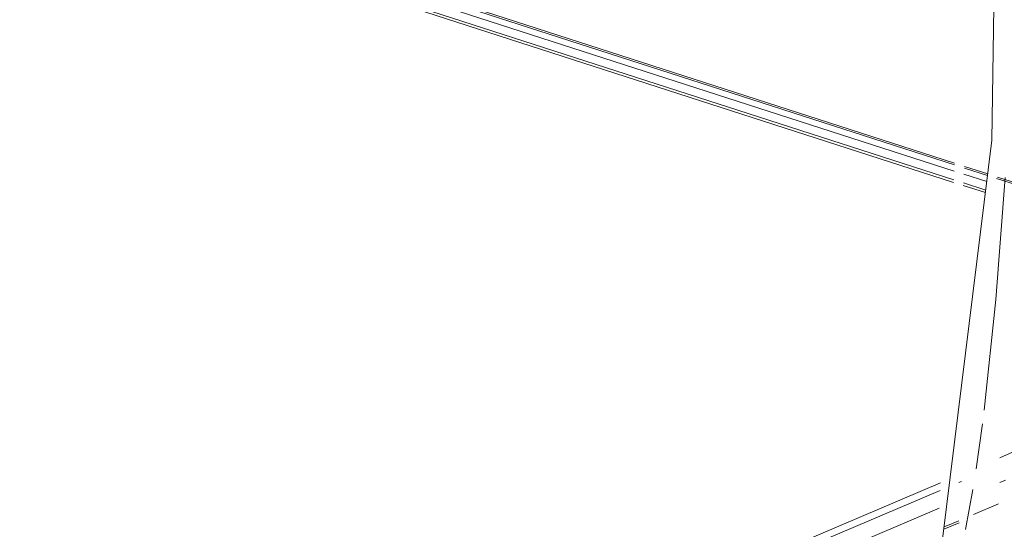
# Model space of a CAD drawing. Header units: millimetres. Extents: x -121 to 39028, y 270 to 28264.
# Tile 83 of 97: x 16336 to 16384, y 22269 to 22294. Entities that reach past the tile are written whole.
import ezdxf

# ---------------------------------------------------------------- set-up
doc = ezdxf.new("R2010")
doc.units = ezdxf.units.MM
doc.layers.add('G-XREF-____-OTLN', color=8, linetype='Continuous', lineweight=9)
doc.layers.add('M-EQPM-____-OTLN', color=50, linetype='Continuous', lineweight=20)

# ---------------------------------------------------------------- blocks, each defined once
blk = doc.blocks.new('City Class FR - City Class F_iam-V121-3D Water Left')
at = {"layer": 'G-XREF-____-OTLN'}
for p, q in [((-13564.754, 22309.906), (-13494.56, 22287.256)), ((-13494.577, 22286.866), (-13565.283, 22309.681)), ((-13564.386, 22309.7), (-13494.564, 22287.17)), ((-13564.929, 22309.01), (-13494.601, 22286.317)), ((-13494.596, 22286.438), (-13564.618, 22309.033)), ((-13494.077, 22287.013), (-13492.948, 22286.649)), ((-13494.071, 22287.098), (-13492.938, 22286.732)), ((-13493.036, 22285.935), (-13494.126, 22286.287)), ((-13492.984, 22286.352), (-13494.097, 22286.711)), ((-13492.088, 22286.558), (-13492.545, 22280.605)), ((-13492.505, 22286.506), (-13491.48, 22286.175)), ((-13492.46, 22286.578), (-13491.484, 22286.263)), ((-13494.134, 22286.166), (-13493.051, 22285.817)), ((-13492.545, 22280.605), (-13493.109, 22275.208)), ((-13493.195, 22274.537), (-13493.508, 22272.335)), ((-13491.722, 22273.146), (-13492.353, 22272.878)), ((-13495.248, 22271.649), (-13511.196, 22264.878)), ((-13494.217, 22271.728), (-13494.343, 22271.674)), ((-13492.075, 22271.788), (-13492.342, 22271.674)), ((-13495.264, 22271.283), (-13508.449, 22265.685)), ((-13493.669, 22271.332), (-13494.023, 22269.371)), ((-13495.303, 22270.417), (-13507.313, 22265.319)), ((-13492.414, 22270.632), (-13493.636, 22270.114)), ((-13494.325, 22269.71), (-13495.078, 22269.391)), ((-13494.351, 22269.81), (-13495.063, 22269.508))]:
    blk.add_line(p, q, dxfattribs=at)
blk.add_polyline3d([(-13502.98, 22248.049, 0), (-13495.497, 22266.011, 0), (-13492.734, 22288.384, 0), (-13492.371, 22312.232, 0), (-13492.398, 22336.272, 0), (-13492.489, 22360.341, 0)], dxfattribs=at)
blk = doc.blocks.new('City Class FR - City Class 25 FR-V122-3D Water Left')
blk.add_blockref('City Class FR - City Class F_iam-V121-3D Water Left', (0, 0))

msp = doc.modelspace()

# ---------------------------------------------------------------- block references
at = {"layer": 'M-EQPM-____-OTLN'}
msp.add_blockref('City Class FR - City Class 25 FR-V122-3D Water Left', (29876.3, 0), dxfattribs=at)

doc.saveas('drawing.dxf')
